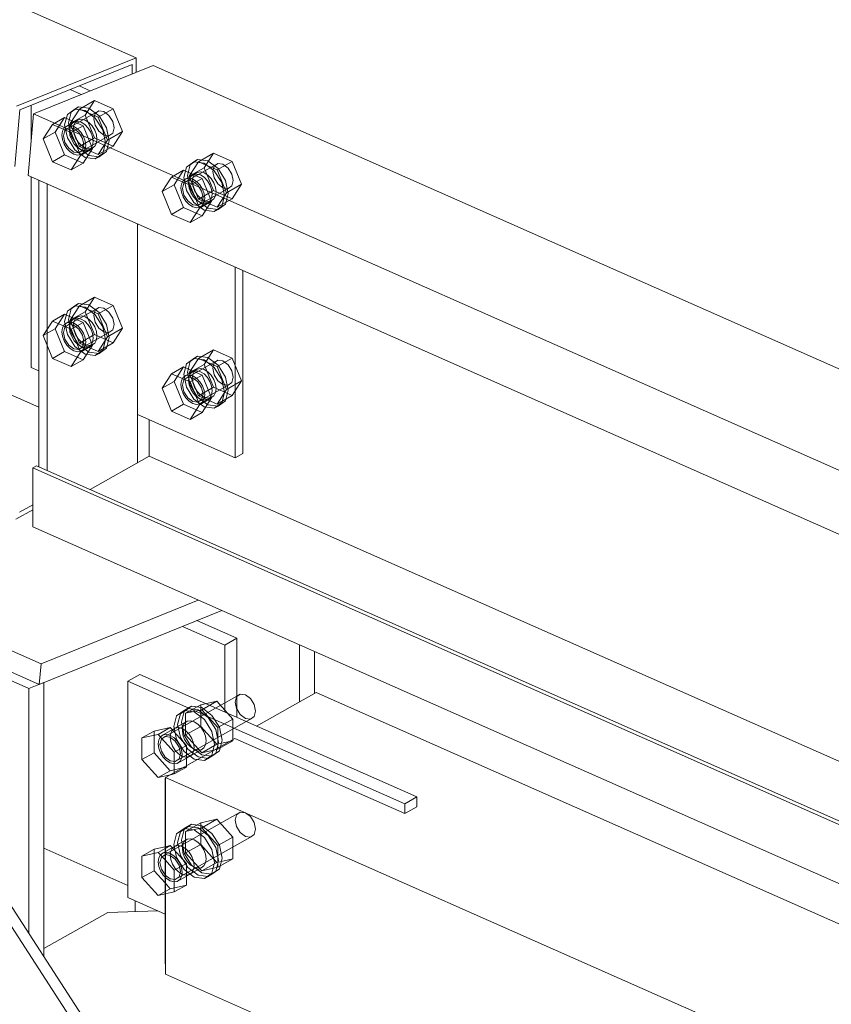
# Model space of a CAD drawing. Header units: millimetres. Extents: x -127 to 701, y 152 to 732.
# Tile 60 of 75: x 538.45 to 543.21, y 350.92 to 356.7. Entities that reach past the tile are written whole.
import ezdxf

# ---------------------------------------------------------------- set-up
doc = ezdxf.new("R2010")
doc.units = ezdxf.units.MM
doc.linetypes.add('XKITLINE00', pattern=[0])
doc.linetypes.add('XKITLINE02', pattern=[4, 2, -2])
doc.layers.add('Schrauben', color=7, linetype='Continuous', lineweight=0)
doc.layers.add('Teil', color=7, linetype='Continuous', lineweight=0)

msp = doc.modelspace()

# ---------------------------------------------------------------- linework, layer by layer
at = {"layer": 'Schrauben', "linetype": 'XKITLINE02', "lineweight": 0}
for p, q in [((538.7972, 356.1758), (538.8856, 356.2257)), ((538.8308, 356.1402), (538.8856, 356.2257)), ((538.8856, 356.2257), (538.9951, 356.1773)), ((538.77, 356.1759), (538.7262, 356.1446)), ((538.7972, 356.1758), (538.7425, 356.0903)), ((538.7482, 356.157), (538.7921, 356.1884)), ((538.77, 356.1759), (538.7921, 356.1884)), ((538.8299, 356.1679), (538.77, 356.1759)), ((538.7921, 356.1884), (538.852, 356.1804)), ((538.9068, 356.1273), (538.7972, 356.1758)), ((538.8898, 356.1229), (538.8299, 356.1679)), ((538.852, 356.1804), (538.9119, 356.1354)), ((538.9068, 356.1273), (538.9951, 356.1773)), ((538.9951, 356.1773), (539.0499, 356.0433)), ((538.6382, 356.0859), (538.7089, 356.1259)), ((538.6541, 356.0404), (538.7089, 356.1259)), ((538.7089, 356.1259), (538.8184, 356.0774)), ((538.7262, 356.1446), (538.7101, 356.0824)), ((538.7322, 356.0949), (538.7482, 356.157)), ((538.7337, 356.0652), (538.9104, 356.165)), ((538.7425, 356.0903), (538.8308, 356.1402)), ((538.7668, 356.1005), (538.7888, 356.1129)), ((538.7734, 356.1019), (538.7888, 356.1129)), ((538.7888, 356.1129), (538.8083, 356.1158)), ((538.8083, 356.1158), (538.8299, 356.1102)), ((538.8299, 356.1102), (538.8515, 356.0967)), ((538.8856, 356.0063), (538.8308, 356.1402)), ((538.8805, 356.1183), (538.8885, 356.1494)), ((538.8885, 356.0801), (538.8805, 356.1183)), ((538.8885, 356.1494), (538.9104, 356.165)), ((538.9337, 356.0527), (538.8898, 356.1229)), ((538.9616, 355.9934), (538.9068, 356.1273)), ((538.9104, 356.165), (538.9404, 356.1611)), ((538.9119, 356.1354), (538.9558, 356.0652)), ((538.9404, 356.1611), (538.9703, 356.1385)), ((538.9703, 356.1385), (538.9923, 356.1035)), ((538.6382, 356.0859), (538.5834, 356.0004)), ((538.7478, 356.0374), (538.6382, 356.0859)), ((538.7071, 356.0645), (538.6972, 356.0463)), ((538.7071, 356.0645), (538.7108, 356.0671)), ((538.7101, 356.0824), (538.7262, 356.006)), ((538.7108, 356.0671), (538.7226, 356.0755)), ((538.7337, 356.0652), (538.7118, 356.0495)), ((538.7226, 356.0755), (538.7668, 356.1005)), ((538.7226, 356.0755), (538.7421, 356.0784)), ((538.7482, 356.0185), (538.7322, 356.0949)), ((538.7637, 356.0612), (538.7337, 356.0652)), ((538.7414, 356.0713), (538.7379, 356.0478)), ((538.7513, 356.0894), (538.7414, 356.0713)), ((538.7637, 356.0728), (538.7421, 356.0784)), ((538.7425, 356.0903), (538.7972, 355.9564)), ((538.7478, 356.0374), (538.8184, 356.0774)), ((538.7668, 356.1005), (538.7513, 356.0894)), ((538.76, 356.0603), (538.7635, 356.0838)), ((538.7635, 356.0338), (538.76, 356.0603)), ((538.7635, 356.0838), (538.7734, 356.1019)), ((538.7853, 356.0592), (538.7637, 356.0728)), ((538.7936, 356.0387), (538.7637, 356.0612)), ((538.7862, 356.1033), (538.7668, 356.1005)), ((538.8048, 356.0391), (538.7853, 356.0592)), ((538.8078, 356.0977), (538.7862, 356.1033)), ((538.8294, 356.0842), (538.8078, 356.0977)), ((538.8184, 356.0774), (538.8732, 355.9435)), ((538.8489, 356.0641), (538.8294, 356.0842)), ((538.8644, 356.0394), (538.8489, 356.0641)), ((538.8515, 356.0967), (538.871, 356.0766)), ((538.871, 356.0766), (538.8865, 356.0519)), ((538.9104, 356.045), (538.8885, 356.0801)), ((538.9498, 355.9764), (538.9337, 356.0527)), ((538.9558, 356.0652), (538.9719, 355.9888)), ((538.9923, 356.1035), (539.0003, 356.0653)), ((539.0003, 356.0653), (538.9923, 356.0342)), ((538.5834, 356.0004), (538.6541, 356.0404)), ((538.5834, 356.0004), (538.6382, 355.8665)), ((538.7089, 355.9065), (538.6541, 356.0404)), ((538.6972, 356.0463), (538.6938, 356.0228)), ((538.6938, 356.0228), (538.6972, 355.9964)), ((538.6972, 355.9964), (538.7071, 355.9694)), ((538.7118, 356.0495), (538.7038, 356.0184)), ((538.7038, 356.0184), (538.7118, 355.9802)), ((538.7262, 356.006), (538.77, 355.9359)), ((538.7379, 356.0478), (538.7414, 356.0213)), ((538.7414, 356.0213), (538.7513, 355.9944)), ((538.8025, 355.9035), (538.7478, 356.0374)), ((538.7921, 355.9484), (538.7482, 356.0185)), ((538.7513, 355.9944), (538.7668, 355.9697)), ((538.7734, 356.0069), (538.7635, 356.0338)), ((538.7888, 355.9822), (538.7734, 356.0069)), ((538.8156, 356.0036), (538.7936, 356.0387)), ((538.7936, 355.9187), (538.9703, 356.0185)), ((538.7972, 355.9564), (538.8856, 356.0063)), ((538.8165, 356.0204), (538.8048, 356.0391)), ((538.8236, 355.9654), (538.8156, 356.0036)), ((538.8202, 356.0144), (538.8165, 356.0204)), ((538.8302, 355.9875), (538.8202, 356.0144)), ((538.8743, 356.0125), (538.8644, 356.0394)), ((538.8777, 355.986), (538.8743, 356.0125)), ((538.9951, 355.9579), (538.8856, 356.0063)), ((538.8865, 356.0519), (538.8964, 356.0249)), ((538.8964, 356.0249), (538.8998, 355.9985)), ((538.8998, 355.9985), (538.8964, 355.975)), ((538.9404, 356.0225), (538.9104, 356.045)), ((538.9703, 356.0185), (538.9404, 356.0225)), ((538.9616, 355.9934), (539.0499, 356.0433)), ((538.9923, 356.0342), (538.9703, 356.0185)), ((538.9951, 355.9579), (539.0499, 356.0433)), ((538.7071, 355.9694), (538.7226, 355.9447)), ((538.7118, 355.9802), (538.7337, 355.9452)), ((538.7226, 355.9447), (538.7421, 355.9246)), ((538.7337, 355.9452), (538.7637, 355.9226)), ((538.7668, 355.9697), (538.7862, 355.9496)), ((538.7862, 355.9496), (538.8078, 355.9361)), ((538.8083, 355.9621), (538.7888, 355.9822)), ((538.852, 355.9033), (538.7921, 355.9484)), ((538.7972, 355.9564), (538.9068, 355.9079)), ((538.8025, 355.9035), (538.8732, 355.9435)), ((538.8299, 355.9485), (538.8083, 355.9621)), ((538.8156, 355.9343), (538.8236, 355.9654)), ((538.8184, 355.858), (538.8732, 355.9435)), ((538.8202, 355.9194), (538.8302, 355.9375)), ((538.8515, 355.9429), (538.8299, 355.9485)), ((538.8336, 355.961), (538.8302, 355.9875)), ((538.8302, 355.9375), (538.8336, 355.961)), ((538.8489, 355.9333), (538.871, 355.9458)), ((538.8489, 355.9333), (538.8644, 355.9444)), ((538.871, 355.9458), (538.8515, 355.9429)), ((538.8644, 355.9444), (538.8743, 355.9625)), ((538.8865, 355.9568), (538.871, 355.9458)), ((538.8743, 355.9625), (538.8777, 355.986)), ((538.8964, 355.975), (538.8865, 355.9568)), ((538.9068, 355.9079), (538.9616, 355.9934)), ((538.9068, 355.9079), (538.9951, 355.9579)), ((538.9337, 355.9142), (538.9498, 355.9764)), ((538.9719, 355.9888), (538.9558, 355.9267)), ((538.6382, 355.8665), (538.7089, 355.9065)), ((538.8184, 355.858), (538.7089, 355.9065)), ((538.7421, 355.9246), (538.7637, 355.9111)), ((538.7478, 355.8181), (538.8025, 355.9035)), ((538.7637, 355.9226), (538.7936, 355.9187)), ((538.7637, 355.9111), (538.7853, 355.9055)), ((538.77, 355.9359), (538.8299, 355.8908)), ((538.7853, 355.9055), (538.8048, 355.9084)), ((538.7936, 355.9187), (538.8156, 355.9343)), ((538.8048, 355.9084), (538.8489, 355.9333)), ((538.8048, 355.9084), (538.8202, 355.9194)), ((538.8078, 355.9361), (538.8294, 355.9305)), ((538.8294, 355.9305), (538.8489, 355.9333)), ((538.8299, 355.8908), (538.8898, 355.8829)), ((538.9119, 355.8954), (538.852, 355.9033)), ((538.8898, 355.8829), (538.9337, 355.9142)), ((538.8898, 355.8829), (538.9119, 355.8954)), ((538.9558, 355.9267), (538.9119, 355.8954)), ((539.4473, 355.8478), (539.4911, 355.8791)), ((539.469, 355.8667), (539.4911, 355.8791)), ((539.4911, 355.8791), (539.551, 355.8712)), ((539.4963, 355.8666), (539.5846, 355.9165)), ((539.5299, 355.831), (539.5846, 355.9165)), ((539.5846, 355.9165), (539.6942, 355.868)), ((538.6382, 355.8665), (538.7478, 355.8181)), ((538.7478, 355.8181), (538.8184, 355.858)), ((539.4252, 355.8353), (539.4091, 355.7732)), ((539.469, 355.8667), (539.4252, 355.8353)), ((539.4312, 355.7856), (539.4473, 355.8478)), ((539.4327, 355.756), (539.6094, 355.8558)), ((539.4963, 355.8666), (539.4415, 355.7811)), ((539.4415, 355.7811), (539.5299, 355.831)), ((539.529, 355.8587), (539.469, 355.8667)), ((539.6058, 355.8181), (539.4963, 355.8666)), ((539.5889, 355.8136), (539.529, 355.8587)), ((539.5846, 355.6971), (539.5299, 355.831)), ((539.551, 355.8712), (539.611, 355.8261)), ((539.5795, 355.8091), (539.5875, 355.8402)), ((539.5875, 355.8402), (539.6094, 355.8558)), ((539.6058, 355.8181), (539.6942, 355.868)), ((539.6094, 355.8558), (539.6394, 355.8518)), ((539.611, 355.8261), (539.6548, 355.756)), ((539.6394, 355.8518), (539.6694, 355.8293)), ((539.6694, 355.8293), (539.6913, 355.7943)), ((539.6942, 355.868), (539.7489, 355.7341)), ((539.3372, 355.7767), (539.2825, 355.6912)), ((539.3372, 355.7767), (539.4079, 355.8166)), ((539.4468, 355.7282), (539.3372, 355.7767)), ((539.3532, 355.7312), (539.4079, 355.8166)), ((539.4079, 355.8166), (539.5175, 355.7682)), ((539.4091, 355.7732), (539.4252, 355.6968)), ((539.4099, 355.7579), (539.4216, 355.7663)), ((539.4216, 355.7663), (539.4658, 355.7912)), ((539.4216, 355.7663), (539.4411, 355.7691)), ((539.4473, 355.7093), (539.4312, 355.7856)), ((539.4503, 355.7802), (539.4404, 355.7621)), ((539.4627, 355.7635), (539.4411, 355.7691)), ((539.4415, 355.7811), (539.4963, 355.6472)), ((539.4468, 355.7282), (539.5175, 355.7682)), ((539.4658, 355.7912), (539.4503, 355.7802)), ((539.4591, 355.7511), (539.4625, 355.7745)), ((539.4625, 355.7745), (539.4724, 355.7927)), ((539.4843, 355.75), (539.4627, 355.7635)), ((539.4658, 355.7912), (539.4879, 355.8037)), ((539.4853, 355.7941), (539.4658, 355.7912)), ((539.4724, 355.7927), (539.4879, 355.8037)), ((539.5069, 355.7885), (539.4853, 355.7941)), ((539.4879, 355.8037), (539.5074, 355.8066)), ((539.5285, 355.775), (539.5069, 355.7885)), ((539.5074, 355.8066), (539.529, 355.801)), ((539.5175, 355.7682), (539.5722, 355.6342)), ((539.548, 355.7549), (539.5285, 355.775)), ((539.529, 355.801), (539.5506, 355.7875)), ((539.5506, 355.7875), (539.57, 355.7674)), ((539.57, 355.7674), (539.5855, 355.7426)), ((539.5875, 355.7709), (539.5795, 355.8091)), ((539.6094, 355.7358), (539.5875, 355.7709)), ((539.6327, 355.7435), (539.5889, 355.8136)), ((539.6606, 355.6842), (539.6058, 355.8181)), ((539.6913, 355.7943), (539.6993, 355.7561)), ((539.2825, 355.6912), (539.3532, 355.7312)), ((539.4079, 355.5972), (539.3532, 355.7312)), ((539.3962, 355.7371), (539.3928, 355.7136)), ((539.3928, 355.7136), (539.3962, 355.6871)), ((539.4061, 355.7552), (539.3962, 355.7371)), ((539.4108, 355.7403), (539.4028, 355.7092)), ((539.4028, 355.7092), (539.4108, 355.671)), ((539.4061, 355.7552), (539.4099, 355.7579)), ((539.4327, 355.756), (539.4108, 355.7403)), ((539.4627, 355.752), (539.4327, 355.756)), ((539.4404, 355.7621), (539.437, 355.7386)), ((539.437, 355.7386), (539.4404, 355.7121)), ((539.4404, 355.7121), (539.4503, 355.6852)), ((539.5016, 355.5943), (539.4468, 355.7282)), ((539.4911, 355.6391), (539.4473, 355.7093)), ((539.4625, 355.7246), (539.4591, 355.7511)), ((539.4724, 355.6977), (539.4625, 355.7246)), ((539.4927, 355.7294), (539.4627, 355.752)), ((539.5038, 355.7299), (539.4843, 355.75)), ((539.5146, 355.6944), (539.4927, 355.7294)), ((539.4927, 355.6094), (539.6694, 355.7093)), ((539.5155, 355.7111), (539.5038, 355.7299)), ((539.5192, 355.7052), (539.5155, 355.7111)), ((539.5292, 355.6783), (539.5192, 355.7052)), ((539.5634, 355.7302), (539.548, 355.7549)), ((539.5734, 355.7032), (539.5634, 355.7302)), ((539.5855, 355.7426), (539.5954, 355.7157)), ((539.5954, 355.7157), (539.5989, 355.6892)), ((539.6394, 355.7133), (539.6094, 355.7358)), ((539.6488, 355.6671), (539.6327, 355.7435)), ((539.6694, 355.7093), (539.6394, 355.7133)), ((539.6548, 355.756), (539.6709, 355.6796)), ((539.6606, 355.6842), (539.7489, 355.7341)), ((539.6913, 355.725), (539.6694, 355.7093)), ((539.6993, 355.7561), (539.6913, 355.725)), ((539.6942, 355.6486), (539.7489, 355.7341)), ((539.2825, 355.6912), (539.3372, 355.5573)), ((539.3962, 355.6871), (539.4061, 355.6602)), ((539.4061, 355.6602), (539.4216, 355.6355)), ((539.4108, 355.671), (539.4327, 355.636)), ((539.4252, 355.6968), (539.469, 355.6267)), ((539.4503, 355.6852), (539.4658, 355.6605)), ((539.4658, 355.6605), (539.4853, 355.6403)), ((539.4879, 355.6729), (539.4724, 355.6977)), ((539.5074, 355.6528), (539.4879, 355.6729)), ((539.4963, 355.6472), (539.5846, 355.6971)), ((539.529, 355.6393), (539.5074, 355.6528)), ((539.5226, 355.6562), (539.5146, 355.6944)), ((539.5146, 355.6251), (539.5226, 355.6562)), ((539.5326, 355.6518), (539.5292, 355.6783)), ((539.5292, 355.6283), (539.5326, 355.6518)), ((539.5634, 355.6351), (539.5734, 355.6533)), ((539.5855, 355.6476), (539.57, 355.6366)), ((539.5768, 355.6767), (539.5734, 355.7032)), ((539.5734, 355.6533), (539.5768, 355.6767)), ((539.6942, 355.6486), (539.5846, 355.6971)), ((539.5954, 355.6658), (539.5855, 355.6476)), ((539.5989, 355.6892), (539.5954, 355.6658)), ((539.6058, 355.5987), (539.6606, 355.6842)), ((539.6058, 355.5987), (539.6942, 355.6486)), ((539.6327, 355.605), (539.6488, 355.6671)), ((539.6709, 355.6796), (539.6548, 355.6174)), ((539.3372, 355.5573), (539.4079, 355.5972)), ((539.5175, 355.5488), (539.4079, 355.5972)), ((539.4216, 355.6355), (539.4411, 355.6154)), ((539.4327, 355.636), (539.4627, 355.6134)), ((539.4411, 355.6154), (539.4627, 355.6019)), ((539.4468, 355.5088), (539.5016, 355.5943)), ((539.4627, 355.6134), (539.4927, 355.6094)), ((539.4627, 355.6019), (539.4843, 355.5963)), ((539.469, 355.6267), (539.529, 355.5816)), ((539.4843, 355.5963), (539.5038, 355.5991)), ((539.4853, 355.6403), (539.5069, 355.6268)), ((539.551, 355.5941), (539.4911, 355.6391)), ((539.4927, 355.6094), (539.5146, 355.6251)), ((539.4963, 355.6472), (539.6058, 355.5987)), ((539.5016, 355.5943), (539.5722, 355.6342)), ((539.5038, 355.5991), (539.548, 355.6241)), ((539.5038, 355.5991), (539.5192, 355.6102)), ((539.5069, 355.6268), (539.5285, 355.6212)), ((539.5175, 355.5488), (539.5722, 355.6342)), ((539.5192, 355.6102), (539.5292, 355.6283)), ((539.5285, 355.6212), (539.548, 355.6241)), ((539.5506, 355.6337), (539.529, 355.6393)), ((539.548, 355.6241), (539.57, 355.6366)), ((539.548, 355.6241), (539.5634, 355.6351)), ((539.57, 355.6366), (539.5506, 355.6337)), ((539.611, 355.5861), (539.551, 355.5941)), ((539.5889, 355.5736), (539.6327, 355.605)), ((539.6548, 355.6174), (539.611, 355.5861)), ((539.3372, 355.5573), (539.4468, 355.5088)), ((539.4468, 355.5088), (539.5175, 355.5488)), ((539.529, 355.5816), (539.5889, 355.5736)), ((539.5889, 355.5736), (539.611, 355.5861)), ((538.7972, 355.0211), (538.8856, 355.071)), ((538.8308, 354.9855), (538.8856, 355.071)), ((538.8856, 355.071), (538.9951, 355.0226)), ((538.77, 355.0212), (538.7262, 354.9899)), ((538.7972, 355.0211), (538.7425, 354.9356)), ((538.7482, 355.0023), (538.7921, 355.0337)), ((538.77, 355.0212), (538.7921, 355.0337)), ((538.8299, 355.0132), (538.77, 355.0212)), ((538.7921, 355.0337), (538.852, 355.0257)), ((538.9068, 354.9726), (538.7972, 355.0211)), ((538.8898, 354.9682), (538.8299, 355.0132)), ((538.852, 355.0257), (538.9119, 354.9806)), ((538.9068, 354.9726), (538.9951, 355.0226)), ((538.9951, 355.0226), (539.0499, 354.8886)), ((538.6382, 354.9312), (538.7089, 354.9711)), ((538.6541, 354.8857), (538.7089, 354.9711)), ((538.7089, 354.9711), (538.8184, 354.9227)), ((538.7262, 354.9899), (538.7101, 354.9277)), ((538.7322, 354.9402), (538.7482, 355.0023)), ((538.7337, 354.9105), (538.9104, 355.0103)), ((538.7425, 354.9356), (538.8308, 354.9855)), ((538.7668, 354.9458), (538.7888, 354.9582)), ((538.7734, 354.9472), (538.7888, 354.9582)), ((538.7888, 354.9582), (538.8083, 354.9611)), ((538.8083, 354.9611), (538.8299, 354.9555)), ((538.8299, 354.9555), (538.8515, 354.942)), ((538.8856, 354.8516), (538.8308, 354.9855)), ((538.8805, 354.9636), (538.8885, 354.9947)), ((538.8885, 354.9254), (538.8805, 354.9636)), ((538.8885, 354.9947), (538.9104, 355.0103)), ((538.9337, 354.898), (538.8898, 354.9682)), ((538.9616, 354.8387), (538.9068, 354.9726)), ((538.9104, 355.0103), (538.9404, 355.0064)), ((538.9119, 354.9806), (538.9558, 354.9105)), ((538.9404, 355.0064), (538.9703, 354.9838)), ((538.9703, 354.9838), (538.9923, 354.9488)), ((538.6382, 354.9312), (538.5834, 354.8457)), ((538.7478, 354.8827), (538.6382, 354.9312)), ((538.7071, 354.9098), (538.6972, 354.8916)), ((538.7226, 354.9208), (538.7071, 354.9098)), ((538.7101, 354.9277), (538.7262, 354.8513)), ((538.7337, 354.9105), (538.7118, 354.8948)), ((538.7226, 354.9208), (538.7668, 354.9458)), ((538.7421, 354.9237), (538.7226, 354.9208)), ((538.7482, 354.8638), (538.7322, 354.9402)), ((538.7637, 354.9065), (538.7337, 354.9105)), ((538.7414, 354.9166), (538.7379, 354.8931)), ((538.7513, 354.9347), (538.7414, 354.9166)), ((538.7637, 354.9181), (538.7421, 354.9237)), ((538.7425, 354.9356), (538.7972, 354.8017)), ((538.7478, 354.8827), (538.8184, 354.9227)), ((538.7668, 354.9458), (538.7513, 354.9347)), ((538.76, 354.9056), (538.7635, 354.9291)), ((538.7635, 354.8791), (538.76, 354.9056)), ((538.7635, 354.9291), (538.7734, 354.9472)), ((538.7853, 354.9045), (538.7637, 354.9181)), ((538.7936, 354.884), (538.7637, 354.9065)), ((538.7862, 354.9486), (538.7668, 354.9458)), ((538.8048, 354.8844), (538.7853, 354.9045)), ((538.8078, 354.943), (538.7862, 354.9486)), ((538.8294, 354.9295), (538.8078, 354.943)), ((538.8184, 354.9227), (538.8732, 354.7888)), ((538.8489, 354.9094), (538.8294, 354.9295)), ((538.8644, 354.8847), (538.8489, 354.9094)), ((538.8515, 354.942), (538.871, 354.9219)), ((538.871, 354.9219), (538.8865, 354.8972)), ((538.8865, 354.8972), (538.8964, 354.8702)), ((538.9104, 354.8903), (538.8885, 354.9254)), ((538.9498, 354.8217), (538.9337, 354.898)), ((538.9558, 354.9105), (538.9719, 354.8341)), ((538.9923, 354.9488), (539.0003, 354.9106)), ((539.0003, 354.9106), (538.9923, 354.8795)), ((538.5834, 354.8457), (538.6541, 354.8857)), ((538.5834, 354.8457), (538.6382, 354.7118)), ((538.7089, 354.7518), (538.6541, 354.8857)), ((538.6972, 354.8916), (538.6938, 354.8681)), ((538.6938, 354.8681), (538.6972, 354.8417)), ((538.6972, 354.8417), (538.7071, 354.8147)), ((538.7118, 354.8948), (538.7038, 354.8637)), ((538.7038, 354.8637), (538.7118, 354.8255)), ((538.7262, 354.8513), (538.77, 354.7812)), ((538.7379, 354.8931), (538.7414, 354.8666)), ((538.7414, 354.8666), (538.7513, 354.8397)), ((538.8025, 354.7488), (538.7478, 354.8827)), ((538.7921, 354.7937), (538.7482, 354.8638)), ((538.7513, 354.8397), (538.7668, 354.815)), ((538.7734, 354.8522), (538.7635, 354.8791)), ((538.7888, 354.8275), (538.7734, 354.8522)), ((538.8156, 354.8489), (538.7936, 354.884)), ((538.7936, 354.764), (538.9703, 354.8638)), ((538.7972, 354.8017), (538.8856, 354.8516)), ((538.8202, 354.8597), (538.8048, 354.8844)), ((538.8236, 354.8107), (538.8156, 354.8489)), ((538.8302, 354.8328), (538.8202, 354.8597)), ((538.8743, 354.8578), (538.8644, 354.8847)), ((538.8777, 354.8313), (538.8743, 354.8578)), ((538.9951, 354.8032), (538.8856, 354.8516)), ((538.8964, 354.8702), (538.8998, 354.8437)), ((538.8998, 354.8437), (538.8964, 354.8203)), ((538.9068, 354.7532), (538.9616, 354.8387)), ((538.9404, 354.8678), (538.9104, 354.8903)), ((538.9703, 354.8638), (538.9404, 354.8678)), ((538.9616, 354.8387), (539.0499, 354.8886)), ((538.9923, 354.8795), (538.9703, 354.8638)), ((538.9951, 354.8032), (539.0499, 354.8886)), ((538.7071, 354.8147), (538.7226, 354.79)), ((538.7118, 354.8255), (538.7337, 354.7905)), ((538.7226, 354.79), (538.7421, 354.7699)), ((538.7337, 354.7905), (538.7637, 354.7679)), ((538.7668, 354.815), (538.7862, 354.7949)), ((538.77, 354.7812), (538.8299, 354.7361)), ((538.7862, 354.7949), (538.8078, 354.7814)), ((538.8083, 354.8074), (538.7888, 354.8275)), ((538.852, 354.7486), (538.7921, 354.7937)), ((538.7972, 354.8017), (538.9068, 354.7532)), ((538.8025, 354.7488), (538.8732, 354.7888)), ((538.8078, 354.7814), (538.8294, 354.7758)), ((538.8299, 354.7938), (538.8083, 354.8074)), ((538.8156, 354.7796), (538.8236, 354.8107)), ((538.8184, 354.7033), (538.8732, 354.7888)), ((538.8202, 354.7647), (538.8302, 354.7828)), ((538.8515, 354.7882), (538.8299, 354.7938)), ((538.8336, 354.8063), (538.8302, 354.8328)), ((538.8302, 354.7828), (538.8336, 354.8063)), ((538.8489, 354.7786), (538.871, 354.7911)), ((538.8489, 354.7786), (538.8644, 354.7897)), ((538.871, 354.7911), (538.8515, 354.7882)), ((538.8644, 354.7897), (538.8743, 354.8078)), ((538.8865, 354.8021), (538.871, 354.7911)), ((538.8743, 354.8078), (538.8777, 354.8313)), ((538.8964, 354.8203), (538.8865, 354.8021)), ((538.9068, 354.7532), (538.9951, 354.8032)), ((538.9337, 354.7595), (538.9498, 354.8217)), ((538.9719, 354.8341), (538.9558, 354.772)), ((538.6382, 354.7118), (538.7089, 354.7518)), ((538.8184, 354.7033), (538.7089, 354.7518)), ((538.7421, 354.7699), (538.7637, 354.7564)), ((538.7478, 354.6634), (538.8025, 354.7488)), ((538.7637, 354.7679), (538.7936, 354.764)), ((538.7637, 354.7564), (538.7853, 354.7508)), ((538.7853, 354.7508), (538.8048, 354.7537)), ((538.7936, 354.764), (538.8156, 354.7796)), ((538.8048, 354.7537), (538.8489, 354.7786)), ((538.8048, 354.7537), (538.8202, 354.7647)), ((538.8294, 354.7758), (538.8489, 354.7786)), ((538.8299, 354.7361), (538.8898, 354.7282)), ((538.9119, 354.7406), (538.852, 354.7486)), ((538.8898, 354.7282), (538.9337, 354.7595)), ((538.8898, 354.7282), (538.9119, 354.7406)), ((538.9558, 354.772), (538.9119, 354.7406)), ((539.4473, 354.6931), (539.4911, 354.7244)), ((539.469, 354.712), (539.4911, 354.7244)), ((539.4911, 354.7244), (539.551, 354.7165)), ((539.4963, 354.7119), (539.5846, 354.7618)), ((539.5299, 354.6763), (539.5846, 354.7618)), ((539.5846, 354.7618), (539.6942, 354.7133)), ((538.6382, 354.7118), (538.7478, 354.6634)), ((538.7478, 354.6634), (538.8184, 354.7033)), ((539.4252, 354.6806), (539.4091, 354.6185)), ((539.469, 354.712), (539.4252, 354.6806)), ((539.4312, 354.6309), (539.4473, 354.6931)), ((539.4327, 354.6013), (539.6094, 354.7011)), ((539.4963, 354.7119), (539.4415, 354.6264)), ((539.4415, 354.6264), (539.5299, 354.6763)), ((539.529, 354.704), (539.469, 354.712)), ((539.6058, 354.6634), (539.4963, 354.7119)), ((539.5889, 354.6589), (539.529, 354.704)), ((539.5846, 354.5424), (539.5299, 354.6763)), ((539.551, 354.7165), (539.611, 354.6714)), ((539.5795, 354.6544), (539.5875, 354.6855)), ((539.5875, 354.6855), (539.6094, 354.7011)), ((539.6058, 354.6634), (539.6942, 354.7133)), ((539.6094, 354.7011), (539.6394, 354.6971)), ((539.611, 354.6714), (539.6548, 354.6013)), ((539.6394, 354.6971), (539.6694, 354.6746)), ((539.6694, 354.6746), (539.6913, 354.6395)), ((539.6942, 354.7133), (539.7489, 354.5794)), ((539.4091, 354.6185), (539.4252, 354.5421)), ((539.4216, 354.6116), (539.4658, 354.6365)), ((539.4473, 354.5546), (539.4312, 354.6309)), ((539.4404, 354.6074), (539.437, 354.5839)), ((539.4503, 354.6255), (539.4404, 354.6074)), ((539.4415, 354.6264), (539.4963, 354.4925)), ((539.4658, 354.6365), (539.4503, 354.6255)), ((539.4591, 354.5964), (539.4625, 354.6198)), ((539.4625, 354.6198), (539.4724, 354.638)), ((539.4658, 354.6365), (539.4879, 354.649)), ((539.4853, 354.6394), (539.4658, 354.6365)), ((539.4724, 354.638), (539.4879, 354.649)), ((539.5069, 354.6338), (539.4853, 354.6394)), ((539.4879, 354.649), (539.5074, 354.6519)), ((539.5285, 354.6203), (539.5069, 354.6338)), ((539.5074, 354.6519), (539.529, 354.6463)), ((539.548, 354.6002), (539.5285, 354.6203)), ((539.529, 354.6463), (539.5506, 354.6328)), ((539.5506, 354.6328), (539.57, 354.6127)), ((539.57, 354.6127), (539.5855, 354.5879)), ((539.5875, 354.6162), (539.5795, 354.6544)), ((539.6094, 354.5811), (539.5875, 354.6162)), ((539.6327, 354.5888), (539.5889, 354.6589)), ((539.6606, 354.5295), (539.6058, 354.6634)), ((539.6913, 354.6395), (539.6993, 354.6014)), ((539.437, 354.5839), (539.4404, 354.5574)), ((539.4404, 354.5574), (539.4503, 354.5305)), ((539.4911, 354.4844), (539.4473, 354.5546)), ((539.4625, 354.5699), (539.4591, 354.5964)), ((539.4724, 354.543), (539.4625, 354.5699)), ((539.4927, 354.4547), (539.6694, 354.5546)), ((539.5634, 354.5755), (539.548, 354.6002)), ((539.5734, 354.5485), (539.5634, 354.5755)), ((539.5855, 354.5879), (539.5954, 354.561)), ((539.5954, 354.561), (539.5989, 354.5345)), ((539.6394, 354.5586), (539.6094, 354.5811)), ((539.6488, 354.5124), (539.6327, 354.5888)), ((539.6694, 354.5546), (539.6394, 354.5586)), ((539.6548, 354.6013), (539.6709, 354.5249)), ((539.6606, 354.5295), (539.7489, 354.5794)), ((539.6913, 354.5703), (539.6694, 354.5546)), ((539.6993, 354.6014), (539.6913, 354.5703)), ((539.6942, 354.4939), (539.7489, 354.5794)), ((539.4252, 354.5421), (539.469, 354.472)), ((539.4503, 354.5305), (539.4658, 354.5058)), ((539.4658, 354.5058), (539.4853, 354.4856)), ((539.4879, 354.5182), (539.4724, 354.543)), ((539.5074, 354.4981), (539.4879, 354.5182)), ((539.4963, 354.4925), (539.5846, 354.5424)), ((539.4963, 354.4925), (539.6058, 354.444)), ((539.529, 354.4846), (539.5074, 354.4981)), ((539.5634, 354.4804), (539.5734, 354.4986)), ((539.5855, 354.4929), (539.57, 354.4819)), ((539.5768, 354.522), (539.5734, 354.5485)), ((539.5734, 354.4986), (539.5768, 354.522)), ((539.6942, 354.4939), (539.5846, 354.5424)), ((539.5954, 354.5111), (539.5855, 354.4929)), ((539.5989, 354.5345), (539.5954, 354.5111)), ((539.6058, 354.444), (539.6606, 354.5295)), ((539.6058, 354.444), (539.6942, 354.4939)), ((539.6327, 354.4503), (539.6488, 354.5124)), ((539.6709, 354.5249), (539.6548, 354.4627)), ((539.469, 354.472), (539.529, 354.4269)), ((539.4853, 354.4856), (539.5069, 354.4721)), ((539.551, 354.4394), (539.4911, 354.4844)), ((539.5038, 354.4444), (539.548, 354.4694)), ((539.5069, 354.4721), (539.5285, 354.4665)), ((539.5285, 354.4665), (539.548, 354.4694)), ((539.5506, 354.479), (539.529, 354.4846)), ((539.548, 354.4694), (539.57, 354.4819)), ((539.548, 354.4694), (539.5634, 354.4804)), ((539.57, 354.4819), (539.5506, 354.479)), ((539.611, 354.4314), (539.551, 354.4394)), ((539.5889, 354.4189), (539.6327, 354.4503)), ((539.6548, 354.4627), (539.611, 354.4314)), ((539.529, 354.4269), (539.5889, 354.4189)), ((539.5889, 354.4189), (539.611, 354.4314)), ((539.7209, 352.7293), (539.2999, 352.4914)), ((539.5089, 352.6783), (539.6037, 352.6996)), ((539.5154, 352.6497), (539.6037, 352.6996)), ((539.6986, 352.5943), (539.6037, 352.6996)), ((539.7117, 352.6943), (539.7197, 352.7254)), ((539.7197, 352.7254), (539.7209, 352.7262)), ((539.4113, 352.6446), (539.3674, 352.6133)), ((539.4334, 352.6571), (539.3895, 352.6257)), ((539.4555, 352.6695), (539.4113, 352.6446)), ((539.4712, 352.6366), (539.4113, 352.6446)), ((539.4116, 352.6382), (539.4555, 352.6695)), ((539.4205, 352.6283), (539.5089, 352.6783)), ((539.5154, 352.6497), (539.4205, 352.6283)), ((539.4933, 352.6491), (539.4334, 352.6571)), ((539.4555, 352.6695), (539.5154, 352.6616)), ((539.5532, 352.604), (539.4933, 352.6491)), ((539.5089, 352.5516), (539.5089, 352.6783)), ((539.5154, 352.6616), (539.5753, 352.6165)), ((539.6103, 352.5444), (539.5154, 352.6497)), ((539.7197, 352.6561), (539.7117, 352.6943)), ((539.7197, 352.6561), (539.7209, 352.6543)), ((539.3674, 352.6133), (539.3514, 352.5511)), ((539.3895, 352.6257), (539.3735, 352.5636)), ((539.3955, 352.576), (539.4116, 352.6382)), ((539.4205, 352.6283), (539.4205, 352.5017)), ((539.4301, 352.5816), (539.4496, 352.5845)), ((539.4496, 352.5845), (539.4712, 352.5789)), ((539.5311, 352.5916), (539.4712, 352.6366)), ((539.575, 352.5214), (539.5311, 352.5916)), ((539.5971, 352.5339), (539.5532, 352.604)), ((539.5753, 352.6165), (539.6192, 352.5464)), ((539.6103, 352.5444), (539.6986, 352.5943)), ((539.6986, 352.5943), (539.6986, 352.4677)), ((539.4301, 352.5816), (539.2888, 352.5017)), ((539.344, 352.5306), (539.334, 352.5125)), ((539.3594, 352.5417), (539.344, 352.5306)), ((539.3514, 352.5511), (539.3674, 352.4747)), ((539.3789, 352.5445), (539.3594, 352.5417)), ((539.7766, 352.5805), (539.3598, 352.3449)), ((539.3735, 352.5636), (539.3895, 352.4872)), ((539.4005, 352.5389), (539.3789, 352.5445)), ((539.4116, 352.4997), (539.3955, 352.576)), ((539.4221, 352.5254), (539.4005, 352.5389)), ((539.4013, 352.529), (539.4047, 352.5525)), ((539.4047, 352.5025), (539.4013, 352.529)), ((539.4047, 352.5525), (539.4147, 352.5706)), ((539.4147, 352.5706), (539.4301, 352.5816)), ((539.4205, 352.5017), (539.5089, 352.5516)), ((539.4712, 352.5789), (539.4928, 352.5654)), ((539.4928, 352.5654), (539.5123, 352.5453)), ((539.6037, 352.4463), (539.5089, 352.5516)), ((539.5123, 352.5453), (539.5278, 352.5206)), ((539.6131, 352.4575), (539.5971, 352.5339)), ((539.6103, 352.4177), (539.6103, 352.5444)), ((539.6192, 352.5464), (539.6352, 352.47)), ((539.334, 352.5125), (539.3306, 352.489)), ((539.3306, 352.489), (539.334, 352.4626)), ((539.3674, 352.4747), (539.4113, 352.4046)), ((539.3895, 352.4872), (539.4334, 352.4171)), ((539.4147, 352.4756), (539.4047, 352.5025)), ((539.4555, 352.4295), (539.4116, 352.4997)), ((539.4301, 352.4508), (539.4147, 352.4756)), ((539.4205, 352.5017), (539.5154, 352.3964)), ((539.4416, 352.5053), (539.4221, 352.5254)), ((539.4571, 352.4806), (539.4416, 352.5053)), ((539.467, 352.4537), (539.4571, 352.4806)), ((539.5278, 352.5206), (539.5377, 352.4936)), ((539.5377, 352.4936), (539.5411, 352.4671)), ((539.591, 352.4451), (539.575, 352.5214)), ((539.6352, 352.47), (539.6192, 352.4078)), ((539.334, 352.4626), (539.344, 352.4356)), ((539.344, 352.4356), (539.3594, 352.4109)), ((539.3594, 352.4109), (539.3789, 352.3908)), ((539.5123, 352.4145), (539.3709, 352.3346)), ((539.4496, 352.4307), (539.4301, 352.4508)), ((539.4334, 352.4171), (539.4933, 352.372)), ((539.4712, 352.4172), (539.4496, 352.4307)), ((539.5154, 352.3845), (539.4555, 352.4295)), ((539.4704, 352.4272), (539.467, 352.4537)), ((539.467, 352.4037), (539.4704, 352.4272)), ((539.4928, 352.4116), (539.4712, 352.4172)), ((539.5123, 352.4145), (539.4928, 352.4116)), ((539.5278, 352.4255), (539.5123, 352.4145)), ((539.5154, 352.3964), (539.6037, 352.4463)), ((539.5154, 352.3964), (539.6103, 352.4177)), ((539.5377, 352.4437), (539.5278, 352.4255)), ((539.5411, 352.4671), (539.5377, 352.4437)), ((539.575, 352.3829), (539.591, 352.4451)), ((539.5971, 352.3954), (539.6131, 352.4575)), ((539.6986, 352.4677), (539.6037, 352.4463)), ((539.6103, 352.4177), (539.6986, 352.4677)), ((539.3789, 352.3908), (539.4005, 352.3773)), ((539.4005, 352.3773), (539.4221, 352.3717)), ((539.4113, 352.4046), (539.4712, 352.3595)), ((539.4221, 352.3717), (539.4416, 352.3746)), ((539.4416, 352.3746), (539.4571, 352.3856)), ((539.4571, 352.3856), (539.467, 352.4037)), ((539.4712, 352.3595), (539.5311, 352.3516)), ((539.4933, 352.372), (539.5532, 352.364)), ((539.5753, 352.3765), (539.5154, 352.3845)), ((539.5311, 352.3516), (539.575, 352.3829)), ((539.5753, 352.3765), (539.5311, 352.3516)), ((539.5532, 352.364), (539.5971, 352.3954)), ((539.6192, 352.4078), (539.5753, 352.3765)), ((539.354, 352.2729), (539.4247, 352.3129)), ((539.4247, 352.3129), (539.4026, 352.3079)), ((539.4247, 352.3129), (539.4247, 352.3204)), ((539.354, 352.2729), (539.3319, 352.2679)), ((539.354, 352.2729), (539.354, 352.2805)), ((539.7416, 352.0483), (539.2999, 351.7986)), ((539.5089, 351.9854), (539.6037, 352.0068)), ((539.5154, 351.9569), (539.6037, 352.0068)), ((539.6986, 351.9015), (539.6037, 352.0068)), ((539.7117, 352.0015), (539.7197, 352.0326)), ((539.7197, 352.0326), (539.7416, 352.0483)), ((539.7416, 352.0483), (539.7716, 352.0443)), ((539.7716, 352.0443), (539.8016, 352.0218)), ((539.8016, 352.0218), (539.8235, 351.9867)), ((539.4113, 351.9517), (539.3674, 351.9204)), ((539.4334, 351.9642), (539.3895, 351.9329)), ((539.4555, 351.9767), (539.4113, 351.9517)), ((539.4712, 351.9438), (539.4113, 351.9517)), ((539.4116, 351.9454), (539.4555, 351.9767)), ((539.4205, 351.9355), (539.5089, 351.9854)), ((539.5154, 351.9569), (539.4205, 351.9355)), ((539.4933, 351.9563), (539.4334, 351.9642)), ((539.4555, 351.9767), (539.5154, 351.9688)), ((539.5532, 351.9112), (539.4933, 351.9563)), ((539.5089, 351.8588), (539.5089, 351.9854)), ((539.5154, 351.9688), (539.5753, 351.9237)), ((539.6103, 351.8516), (539.5154, 351.9569)), ((539.7197, 351.9633), (539.7117, 352.0015)), ((539.7416, 351.9283), (539.7197, 351.9633)), ((539.8235, 351.9867), (539.8315, 351.9485)), ((539.8315, 351.9485), (539.8235, 351.9174)), ((539.3674, 351.9204), (539.3514, 351.8583)), ((539.3598, 351.6521), (539.8016, 351.9018)), ((539.3895, 351.9329), (539.3735, 351.8707)), ((539.3955, 351.8832), (539.4116, 351.9454)), ((539.4205, 351.9355), (539.4205, 351.8088)), ((539.4301, 351.8888), (539.4496, 351.8917)), ((539.4496, 351.8917), (539.4712, 351.8861)), ((539.5311, 351.8987), (539.4712, 351.9438)), ((539.575, 351.8286), (539.5311, 351.8987)), ((539.5971, 351.8411), (539.5532, 351.9112)), ((539.5753, 351.9237), (539.6192, 351.8536)), ((539.6103, 351.8516), (539.6986, 351.9015)), ((539.6986, 351.9015), (539.6986, 351.7748)), ((539.7716, 351.9057), (539.7416, 351.9283)), ((539.8016, 351.9018), (539.7716, 351.9057)), ((539.8235, 351.9174), (539.8016, 351.9018)), ((539.4301, 351.8888), (539.2888, 351.8089)), ((539.3298, 351.852), (539.2995, 351.8348)), ((539.3298, 351.852), (539.2995, 351.8452)), ((539.4247, 351.7467), (539.3298, 351.852)), ((539.344, 351.8378), (539.334, 351.8197)), ((539.3594, 351.8489), (539.344, 351.8378)), ((539.3514, 351.8583), (539.3674, 351.7819)), ((539.3789, 351.8517), (539.3594, 351.8489)), ((539.3735, 351.8707), (539.3895, 351.7944)), ((539.4005, 351.8461), (539.3789, 351.8517)), ((539.4116, 351.8068), (539.3955, 351.8832)), ((539.4221, 351.8326), (539.4005, 351.8461)), ((539.4013, 351.8362), (539.4047, 351.8596)), ((539.4047, 351.8097), (539.4013, 351.8362)), ((539.4047, 351.8596), (539.4147, 351.8778)), ((539.4147, 351.8778), (539.4301, 351.8888)), ((539.4205, 351.8088), (539.5089, 351.8588)), ((539.4416, 351.8125), (539.4221, 351.8326)), ((539.4712, 351.8861), (539.4928, 351.8726)), ((539.4928, 351.8726), (539.5123, 351.8525)), ((539.6037, 351.7535), (539.5089, 351.8588)), ((539.5123, 351.8525), (539.5278, 351.8277)), ((539.6131, 351.7647), (539.5971, 351.8411)), ((539.6103, 351.7249), (539.6103, 351.8516)), ((539.6192, 351.8536), (539.6352, 351.7772)), ((539.2995, 351.8105), (539.3082, 351.8118)), ((539.2999, 351.7986), (539.2995, 351.7983)), ((539.3298, 351.7946), (539.2999, 351.7986)), ((539.3298, 351.8062), (539.3082, 351.8118)), ((539.3514, 351.7927), (539.3298, 351.8062)), ((539.3598, 351.7721), (539.3298, 351.7946)), ((539.334, 351.8197), (539.3306, 351.7962)), ((539.3306, 351.7962), (539.334, 351.7697)), ((539.3709, 351.7726), (539.3514, 351.7927)), ((539.3674, 351.7819), (539.4113, 351.7117)), ((539.3895, 351.7944), (539.4334, 351.7242)), ((539.4147, 351.7828), (539.4047, 351.8097)), ((539.4555, 351.7367), (539.4116, 351.8068)), ((539.4301, 351.758), (539.4147, 351.7828)), ((539.4205, 351.8088), (539.5154, 351.7035)), ((539.4571, 351.7878), (539.4416, 351.8125)), ((539.467, 351.7609), (539.4571, 351.7878)), ((539.5278, 351.8277), (539.5377, 351.8008)), ((539.5377, 351.8008), (539.5411, 351.7743)), ((539.591, 351.7522), (539.575, 351.8286)), ((539.6986, 351.7748), (539.6037, 351.7535)), ((539.6103, 351.7249), (539.6986, 351.7748)), ((539.6352, 351.7772), (539.6192, 351.715)), ((539.354, 351.7068), (539.2995, 351.7674)), ((539.334, 351.7697), (539.344, 351.7428)), ((539.344, 351.7428), (539.3594, 351.7181)), ((539.354, 351.7068), (539.4247, 351.7467)), ((539.3594, 351.7181), (539.3789, 351.698)), ((539.3817, 351.737), (539.3598, 351.7721)), ((539.3864, 351.7478), (539.3709, 351.7726)), ((539.5123, 351.7217), (539.3709, 351.6418)), ((539.3898, 351.6989), (539.3817, 351.737)), ((539.3963, 351.7209), (539.3864, 351.7478)), ((539.3998, 351.6944), (539.3963, 351.7209)), ((539.4247, 351.7467), (539.4247, 351.6201)), ((539.4496, 351.7379), (539.4301, 351.758)), ((539.4334, 351.7242), (539.4933, 351.6792)), ((539.4712, 351.7244), (539.4496, 351.7379)), ((539.5154, 351.6916), (539.4555, 351.7367)), ((539.4704, 351.7344), (539.467, 351.7609)), ((539.467, 351.7109), (539.4704, 351.7344)), ((539.4928, 351.7188), (539.4712, 351.7244)), ((539.5123, 351.7217), (539.4928, 351.7188)), ((539.5278, 351.7327), (539.5123, 351.7217)), ((539.5154, 351.7035), (539.6037, 351.7535)), ((539.5154, 351.7035), (539.6103, 351.7249)), ((539.5377, 351.7509), (539.5278, 351.7327)), ((539.5411, 351.7743), (539.5377, 351.7509)), ((539.575, 351.6901), (539.591, 351.7522)), ((539.5971, 351.7025), (539.6131, 351.7647)), ((539.2999, 351.6786), (539.2995, 351.6793)), ((539.3082, 351.658), (539.2995, 351.6671)), ((539.2999, 351.6786), (539.3298, 351.6561)), ((539.354, 351.5801), (539.354, 351.7068)), ((539.3598, 351.6521), (539.3817, 351.6678)), ((539.3789, 351.698), (539.4005, 351.6845)), ((539.3817, 351.6678), (539.3898, 351.6989)), ((539.3864, 351.6528), (539.3963, 351.671)), ((539.3963, 351.671), (539.3998, 351.6944)), ((539.4005, 351.6845), (539.4221, 351.6789)), ((539.4113, 351.7117), (539.4712, 351.6667)), ((539.4221, 351.6789), (539.4416, 351.6817)), ((539.4416, 351.6817), (539.4571, 351.6928)), ((539.4571, 351.6928), (539.467, 351.7109)), ((539.4712, 351.6667), (539.5311, 351.6587)), ((539.4933, 351.6792), (539.5532, 351.6712)), ((539.5753, 351.6837), (539.5154, 351.6916)), ((539.5311, 351.6587), (539.575, 351.6901)), ((539.5753, 351.6837), (539.5311, 351.6587)), ((539.5532, 351.6712), (539.5971, 351.7025)), ((539.6192, 351.715), (539.5753, 351.6837)), ((539.3298, 351.5987), (539.2995, 351.6324)), ((539.3082, 351.658), (539.3298, 351.6445)), ((539.3298, 351.6561), (539.3598, 351.6521)), ((539.3298, 351.6445), (539.3514, 351.6389)), ((539.4247, 351.6201), (539.3298, 351.5987)), ((539.3514, 351.6389), (539.3709, 351.6418)), ((539.354, 351.5801), (539.4247, 351.6201)), ((539.3709, 351.6418), (539.3864, 351.6528)), ((539.3298, 351.5987), (539.2995, 351.5815)), ((539.354, 351.5801), (539.2995, 351.5678))]:
    msp.add_line(p, q, dxfattribs=at)
at = {"layer": 'Schrauben', "linetype": 'XKITLINE00', "lineweight": 0}
for p, q in [((539.3372, 354.622), (539.2825, 354.5365)), ((539.3372, 354.622), (539.4079, 354.6619)), ((539.4468, 354.5735), (539.3372, 354.622)), ((539.3532, 354.5765), (539.4079, 354.6619)), ((539.4216, 354.6116), (539.4061, 354.6005)), ((539.4079, 354.6619), (539.5175, 354.6135)), ((539.4411, 354.6144), (539.4216, 354.6116)), ((539.4627, 354.6088), (539.4411, 354.6144)), ((539.4468, 354.5735), (539.5175, 354.6135)), ((539.4843, 354.5953), (539.4627, 354.6088)), ((539.5175, 354.6135), (539.5722, 354.4795)), ((539.2825, 354.5365), (539.3532, 354.5765)), ((539.4079, 354.4425), (539.3532, 354.5765)), ((539.3962, 354.5824), (539.3928, 354.5589)), ((539.3928, 354.5589), (539.3962, 354.5324)), ((539.4061, 354.6005), (539.3962, 354.5824)), ((539.4108, 354.5856), (539.4028, 354.5545)), ((539.4028, 354.5545), (539.4108, 354.5163)), ((539.4327, 354.6013), (539.4108, 354.5856)), ((539.4627, 354.5973), (539.4327, 354.6013)), ((539.5016, 354.4396), (539.4468, 354.5735)), ((539.4927, 354.5747), (539.4627, 354.5973)), ((539.5038, 354.5752), (539.4843, 354.5953)), ((539.5146, 354.5397), (539.4927, 354.5747)), ((539.5192, 354.5505), (539.5038, 354.5752)), ((539.5292, 354.5236), (539.5192, 354.5505)), ((539.2825, 354.5365), (539.3372, 354.4026)), ((539.3962, 354.5324), (539.4061, 354.5055)), ((539.4061, 354.5055), (539.4216, 354.4808)), ((539.4108, 354.5163), (539.4327, 354.4813)), ((539.5226, 354.5015), (539.5146, 354.5397)), ((539.5146, 354.4704), (539.5226, 354.5015)), ((539.5326, 354.4971), (539.5292, 354.5236)), ((539.5292, 354.4736), (539.5326, 354.4971)), ((539.3372, 354.4026), (539.4079, 354.4425)), ((539.5175, 354.3941), (539.4079, 354.4425)), ((539.4216, 354.4808), (539.4411, 354.4607)), ((539.4327, 354.4813), (539.4627, 354.4587)), ((539.4411, 354.4607), (539.4627, 354.4472)), ((539.4468, 354.3541), (539.5016, 354.4396)), ((539.4627, 354.4587), (539.4927, 354.4547)), ((539.4627, 354.4472), (539.4843, 354.4416)), ((539.4843, 354.4416), (539.5038, 354.4444)), ((539.4927, 354.4547), (539.5146, 354.4704)), ((539.5016, 354.4396), (539.5722, 354.4795)), ((539.5038, 354.4444), (539.5192, 354.4555)), ((539.5175, 354.3941), (539.5722, 354.4795)), ((539.5192, 354.4555), (539.5292, 354.4736)), ((539.3372, 354.4026), (539.4468, 354.3541)), ((539.4468, 354.3541), (539.5175, 354.3941)), ((539.7416, 352.7411), (539.7209, 352.7293)), ((539.7209, 352.7262), (539.7416, 352.7411)), ((539.7416, 352.7411), (539.7716, 352.7371)), ((539.7716, 352.7371), (539.8016, 352.7146)), ((539.8016, 352.7146), (539.8235, 352.6795)), ((539.7209, 352.6543), (539.7416, 352.6211)), ((539.8235, 352.6795), (539.8315, 352.6413)), ((539.7716, 352.5985), (539.7416, 352.6211)), ((539.8016, 352.5946), (539.7716, 352.5985)), ((539.8016, 352.5946), (539.7766, 352.5805)), ((539.8235, 352.6102), (539.8016, 352.5946)), ((539.8315, 352.6413), (539.8235, 352.6102)), ((539.235, 352.5235), (539.3298, 352.5448)), ((539.2592, 352.5049), (539.3298, 352.5448)), ((539.4247, 352.4395), (539.3298, 352.5448)), ((539.1643, 352.4835), (539.235, 352.5235)), ((539.2592, 352.5049), (539.1643, 352.4835)), ((539.1643, 352.4835), (539.1643, 352.3569)), ((539.235, 352.3968), (539.235, 352.5235)), ((539.354, 352.3996), (539.2592, 352.5049)), ((539.2634, 352.4726), (539.2599, 352.4491)), ((539.2733, 352.4907), (539.2634, 352.4726)), ((539.278, 352.4758), (539.2699, 352.4447)), ((539.2888, 352.5017), (539.2733, 352.4907)), ((539.2999, 352.4914), (539.278, 352.4758)), ((539.3082, 352.5046), (539.2888, 352.5017)), ((539.3298, 352.4875), (539.2999, 352.4914)), ((539.3298, 352.499), (539.3082, 352.5046)), ((539.3514, 352.4855), (539.3298, 352.499)), ((539.3598, 352.4649), (539.3298, 352.4875)), ((539.3709, 352.4654), (539.3514, 352.4855)), ((539.2599, 352.4491), (539.2634, 352.4226)), ((539.2634, 352.4226), (539.2733, 352.3957)), ((539.2699, 352.4447), (539.278, 352.4065)), ((539.354, 352.3996), (539.4247, 352.4395)), ((539.3817, 352.4299), (539.3598, 352.4649)), ((539.3864, 352.4407), (539.3709, 352.4654)), ((539.3898, 352.3917), (539.3817, 352.4299)), ((539.3963, 352.4137), (539.3864, 352.4407)), ((539.3998, 352.3873), (539.3963, 352.4137)), ((539.4247, 352.3204), (539.4247, 352.4395)), ((539.1643, 352.3569), (539.235, 352.3968)), ((539.1643, 352.3569), (539.2592, 352.2516)), ((539.3298, 352.2915), (539.235, 352.3968)), ((539.2733, 352.3957), (539.2888, 352.371)), ((539.278, 352.4065), (539.2999, 352.3714)), ((539.2888, 352.371), (539.3082, 352.3509)), ((539.2999, 352.3714), (539.3298, 352.3489)), ((539.354, 352.2805), (539.354, 352.3996)), ((539.3598, 352.3449), (539.3817, 352.3606)), ((539.3817, 352.3606), (539.3898, 352.3917)), ((539.3864, 352.3456), (539.3963, 352.3638)), ((539.3963, 352.3638), (539.3998, 352.3873)), ((539.3082, 352.3509), (539.3298, 352.3373)), ((539.3298, 352.3489), (539.3598, 352.3449)), ((539.3298, 352.3373), (539.3514, 352.3317)), ((539.4026, 352.3079), (539.3298, 352.2915)), ((539.3514, 352.3317), (539.3709, 352.3346)), ((539.3709, 352.3346), (539.3864, 352.3456)), ((539.2592, 352.2516), (539.3298, 352.2915)), ((539.3319, 352.2679), (539.2592, 352.2516)), ((539.2995, 351.8452), (539.235, 351.8307)), ((539.2995, 351.8348), (539.2592, 351.8121)), ((539.1643, 351.7907), (539.235, 351.8307)), ((539.2592, 351.8121), (539.1643, 351.7907)), ((539.1643, 351.7907), (539.1643, 351.664)), ((539.235, 351.704), (539.235, 351.8307)), ((539.2995, 351.7674), (539.2592, 351.8121)), ((539.2634, 351.7797), (539.2599, 351.7563)), ((539.2733, 351.7979), (539.2634, 351.7797)), ((539.278, 351.783), (539.2699, 351.7519)), ((539.2888, 351.8089), (539.2733, 351.7979)), ((539.2995, 351.7983), (539.278, 351.783)), ((539.2888, 351.8089), (539.2995, 351.8105)), ((539.2599, 351.7563), (539.2634, 351.7298)), ((539.2634, 351.7298), (539.2733, 351.7029)), ((539.2699, 351.7519), (539.278, 351.7137)), ((539.1643, 351.664), (539.235, 351.704)), ((539.1643, 351.664), (539.2592, 351.5587)), ((539.2995, 351.6324), (539.235, 351.704)), ((539.2733, 351.7029), (539.2888, 351.6781)), ((539.2995, 351.6793), (539.278, 351.7137)), ((539.2995, 351.6671), (539.2888, 351.6781)), ((539.2995, 351.5815), (539.2592, 351.5587)), ((539.2995, 351.5678), (539.2592, 351.5587))]:
    msp.add_line(p, q, dxfattribs=at)
at = {"layer": 'Teil', "linetype": 'XKITLINE00', "lineweight": 0}
for p, q in [((515.8449, 366.7764), (539.1295, 356.4761)), ((514.9929, 364.8504), (538.5581, 354.4261)), ((538.428, 356.1922), (539.1295, 356.4761)), ((539.1295, 356.4761), (539.1295, 356.3915)), ((539.1074, 356.4381), (538.4472, 356.1709)), ((539.2294, 356.4319), (538.5278, 356.1481)), ((539.1074, 356.3826), (539.1074, 356.4381)), ((539.2294, 356.4319), (572.2958, 341.8046)), ((538.742, 356.2902), (538.8075, 356.2612)), ((538.7945, 356.3115), (538.86, 356.2825)), ((538.4472, 356.1709), (538.4176, 355.839)), ((538.514, 355.993), (538.514, 356.198)), ((538.5278, 356.1481), (538.4955, 355.786)), ((572.076, 341.3076), (538.5278, 356.1481)), ((571.9367, 340.9928), (538.4955, 355.786)), ((538.514, 354.659), (538.514, 355.7778)), ((538.5581, 354.076), (538.5581, 355.7583)), ((538.6081, 354.0539), (538.6081, 355.7362)), ((539.1381, 354.0998), (539.1381, 355.5017)), ((539.7123, 354.1289), (539.7123, 355.2477)), ((539.7565, 354.1539), (539.7565, 355.2282)), ((538.514, 354.659), (538.5581, 354.6395)), ((539.1381, 354.3829), (539.7123, 354.1289)), ((539.2073, 354.3523), (539.2073, 354.1389)), ((539.7123, 354.1289), (539.7565, 354.1539)), ((539.2073, 354.1389), (538.8598, 353.9426)), ((539.2073, 354.1389), (571.4439, 339.8787)), ((538.5447, 354.082), (538.5226, 354.0695)), ((571.3061, 339.5673), (538.5226, 354.0695)), ((538.5226, 354.0695), (538.5226, 353.7231)), ((538.5447, 354.082), (571.3144, 339.5859)), ((538.5715, 352.9192), (536.5743, 353.8027)), ((538.5226, 353.8237), (538.4227, 353.7673)), ((538.4448, 353.8086), (538.5226, 353.8526)), ((571.178, 339.2776), (538.5226, 353.7231)), ((538.5715, 352.9192), (539.495, 353.2929)), ((538.5608, 352.7985), (539.6324, 353.2322)), ((539.4858, 353.1729), (539.7209, 353.0689)), ((539.6502, 353.029), (539.4018, 353.1388)), ((539.6502, 353.029), (539.7209, 353.0689)), ((539.7209, 353.0689), (539.7209, 352.6051)), ((538.0999, 353.0024), (538.5608, 352.7985)), ((539.6502, 352.6364), (539.6502, 353.029)), ((540.0897, 352.6962), (540.0897, 353.0299)), ((540.178, 352.7461), (540.178, 352.9908)), ((538.0972, 352.9516), (538.4994, 352.7737)), ((538.5608, 352.7985), (538.5715, 352.9192)), ((539.0802, 352.8173), (539.1509, 352.8572)), ((540.7079, 352.0972), (539.0802, 352.8173)), ((539.0802, 351.5471), (539.0802, 352.8173)), ((540.7786, 352.1372), (539.1509, 352.8572)), ((538.4994, 352.7737), (538.5877, 352.8094)), ((538.4994, 351.3368), (538.4994, 352.7737)), ((538.5877, 351.2004), (538.5877, 352.8094)), ((539.8373, 352.5536), (540.1864, 352.7509)), ((540.1864, 352.7509), (571.0906, 339.08)), ((539.7093, 352.4813), (539.3029, 352.2516)), ((539.7093, 352.4813), (540.7079, 352.0395)), ((539.2995, 352.2452), (539.3029, 352.2471)), ((539.3029, 352.2436), (539.2995, 352.2452)), ((539.2995, 352.2452), (539.2995, 351.1597)), ((539.3029, 352.2516), (539.3029, 351.0969)), ((539.3029, 352.2516), (596.9758, 326.7392)), ((540.7079, 352.0972), (540.7786, 352.1372)), ((540.7786, 352.0794), (540.7786, 352.1372)), ((540.7079, 352.0395), (540.7079, 352.0972)), ((540.7079, 352.0395), (540.7786, 352.0794)), ((538.5877, 351.8362), (539.0802, 351.6183)), ((538.8306, 350.8256), (538.2354, 351.7441)), ((541.7407, 346.2166), (538.2325, 351.6307)), ((539.0802, 351.5471), (539.2995, 351.4501)), ((539.1235, 351.4649), (539.1235, 351.528)), ((538.9645, 351.46), (538.5877, 351.2471)), ((539.2569, 351.469), (538.9645, 351.46)), ((539.2995, 351.1597), (539.3029, 351.1582)), ((539.3029, 351.0969), (593.2005, 327.2546))]:
    msp.add_line(p, q, dxfattribs=at)

doc.saveas('drawing.dxf')
